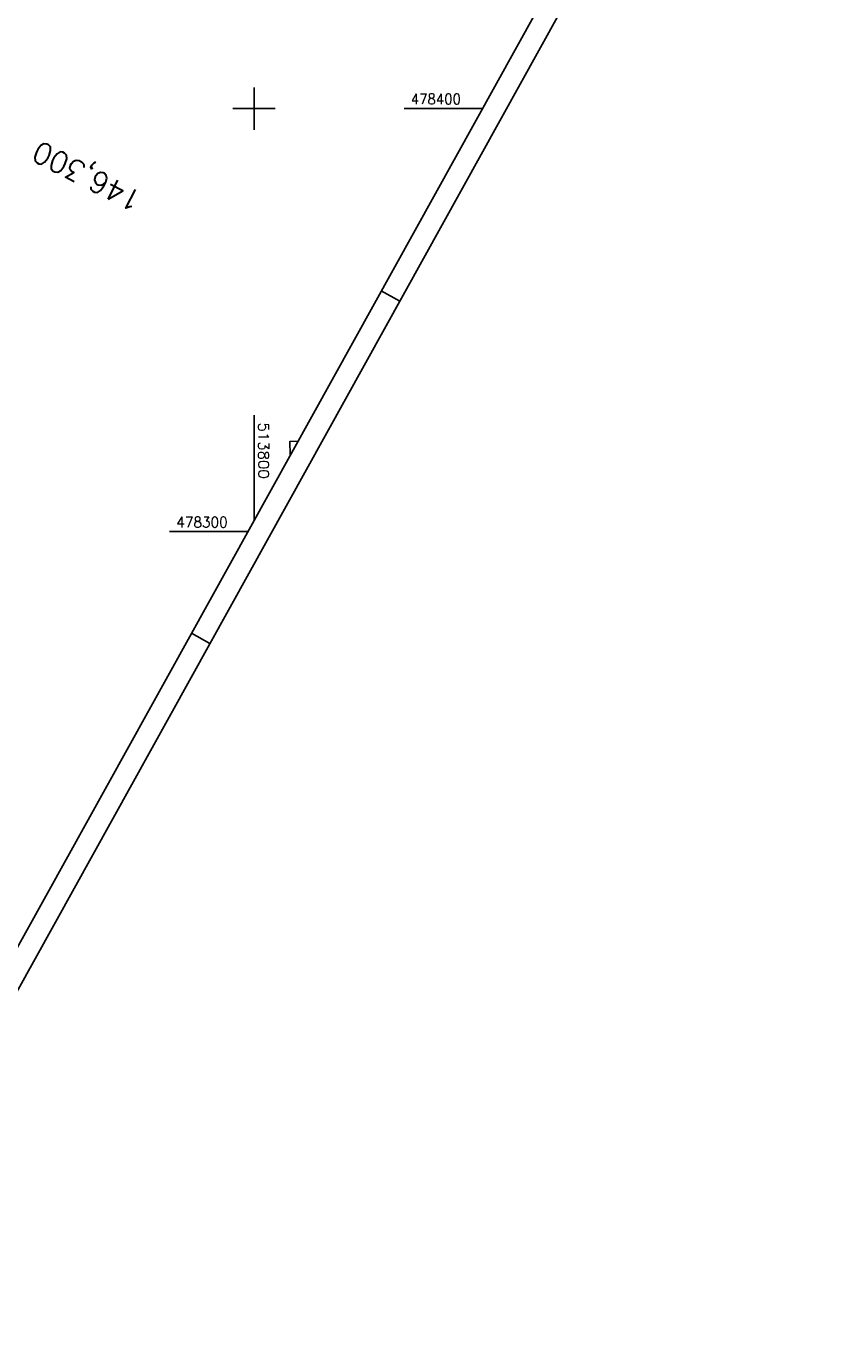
# Model space of a CAD drawing. Extents: x 513126 to 513936, y 477546 to 478682.
# Tile 7 of 8: x 513746 to 513936, y 478108 to 478419. Entities that reach past the tile are written whole.
import ezdxf
from ezdxf.enums import TextEntityAlignment as Align

# ---------------------------------------------------------------- set-up
doc = ezdxf.new("R2010")
doc.units = 0
doc.header["$MEASUREMENT"] = 0
doc.linetypes.add('LT00', pattern=[0])
doc.linetypes.add('LT17', pattern=[0.15, 0.1, -0.05])
for name, color, linetype in [('A-TEXT-KILOMETER', 30, 'LT17'), ('DFK_BEB_SCHR', 254, 'LT00'), ('DFK_BEBAUUNG', 250, 'LT00'), ('RAHMEN', 250, 'Continuous'), ('V_RASTER', 250, 'LT00')]:
    doc.layers.add(name, color=color, linetype=linetype)
doc.styles.add('Kilometrierung', font='romans.shx')
doc.styles.get("Standard").update_dxf_attribs({"font": 'romans.shx', "width": 0.8})

msp = doc.modelspace()

# ---------------------------------------------------------------- linework, layer by layer
at = {"layer": 'DFK_BEB_SCHR'}
msp.add_line((513810.39, 478321.36), (513808.4, 478321.28), dxfattribs=at)
at = {"layer": 'DFK_BEBAUUNG'}
msp.add_lwpolyline([(513808.53, 478318.12), (513808.4, 478321.29), (513810.34, 478321.37)], dxfattribs=at)
at = {"layer": 'RAHMEN'}
for p, q in [((513834.43, 478354.49), (513830.06, 478356.91)), ((513789.55, 478273.6), (513785.18, 478276.03))]:
    msp.add_line(p, q, dxfattribs=at)
for points in [[(513676.6, 478682.21), (513125.97, 477689.72), (513385.68, 477545.63), (513936.31, 478538.12), (513676.6, 478682.21)], [(513668.84, 478657.92), (513220.09, 477849.06), (513471.06, 477709.83), (513919.81, 478518.69), (513668.84, 478657.92)]]:
    msp.add_lwpolyline(points, dxfattribs=at)
at = {"layer": 'V_RASTER'}
for p, q in [((513800, 478395), (513800, 478405)), ((513795, 478400), (513805, 478400)), ((513835.46, 478400), (513853.96, 478400)), ((513800, 478302.74), (513800, 478327.55)), ((513798.48, 478300), (513779.98, 478300))]:
    msp.add_line(p, q, dxfattribs=at)

# ---------------------------------------------------------------- texts
at = {"layer": 'A-TEXT-KILOMETER', "style": 'Kilometrierung'}
msp.add_text('146,300', height=5, rotation=152.9786, dxfattribs=at).set_placement((513748.11, 478390.26), align=Align.MIDDLE_RIGHT)
at = {"layer": 'V_RASTER'}
for s, rotation, width, p in [(' 478400', 359.9982, 0.921, (513835.46, 478401)), (' 513800', 269.9982, 1.033, (513801, 478327.55)), (' 478300', 359.9982, 0.944, (513779.98, 478301))]:
    msp.add_text(s, height=2.5, rotation=rotation, dxfattribs=dict(at, width=width)).set_placement(p)

doc.saveas('drawing.dxf')
